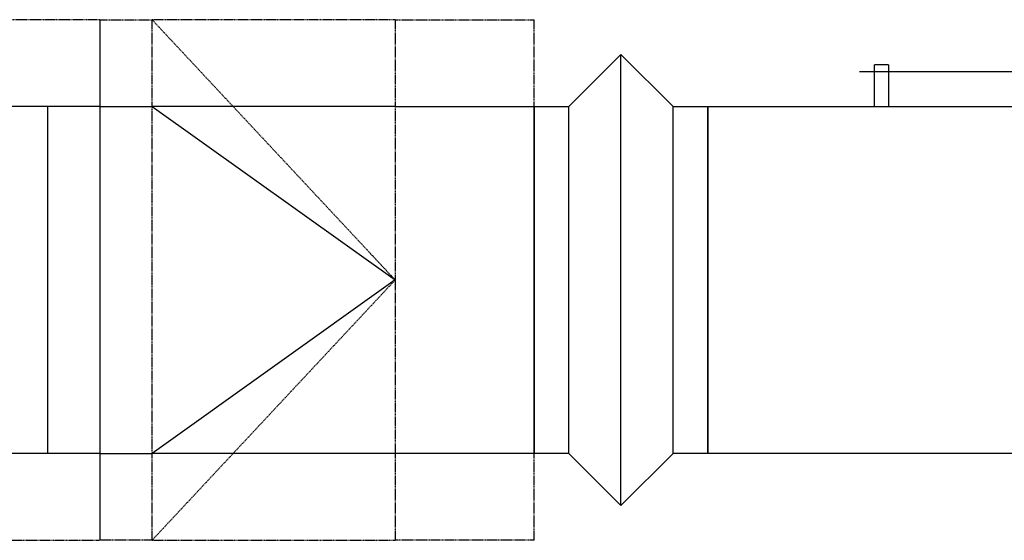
# Model space of a CAD drawing. Header units: millimetres. Extents: x 295542 to 440356, y 17772 to 133669.
# Tile 13 of 73: x 314002 to 314569, y 22066 to 22366. Entities that reach past the tile are written whole.
import ezdxf

# ---------------------------------------------------------------- set-up
doc = ezdxf.new("R2010")
doc.units = ezdxf.units.MM
doc.linetypes.add('DASHED', pattern=[0.75, 0.5, -0.25])
doc.layers.add('FLUID-N1', color=7, linetype='Continuous')
doc.layers.add('FLUID-N1-INS', color=7, linetype='Continuous')

# ---------------------------------------------------------------- blocks, each defined once
blk = doc.blocks.new('*U415')
at = {"color": 160, "linetype": 'Continuous', "lineweight": -2}
for p, q in [((-100, 0, 100), (-100, 0, -100)), ((100, 0, -100), (100, 0, 100))]:
    blk.add_line(p, q, dxfattribs=at)
at = {"color": 0, "linetype": 'ByBlock', "lineweight": -2}
for p, q in [((100, 0, -100), (-100, 0, -100)), ((-100, 0, 100), (-50, 0, 100)), ((-50, 0, 100), (-4, 0, 100)), ((72.12, 0, 120), (-12.73, 0, 120)), ((-4, 0, 100), (-4, 0, 124)), ((4, 0, 124), (-4, 0, 124)), ((-4, 0, 100), (4, 0, 100)), ((4, 0, 124), (4, 0, 100)), ((4, 0, 100), (50, 0, 100)), ((50, 0, 100), (100, 0, 100)), ((86.27, 0, 120), (72.12, 0, 120))]:
    blk.add_line(p, q, dxfattribs=at)
blk = doc.blocks.new('*U416')
at = {"color": 160, "linetype": 'Continuous', "lineweight": -2}
blk.add_line((-50, 0, 100), (-50, 0, -100), dxfattribs=at)
at = {"color": 0, "linetype": 'ByBlock', "lineweight": -2}
for p, q in [((-30, 0, -100), (-50, 0, -100)), ((-50, 0, 100), (-30, 0, 100)), ((-30, 0, -100), (-30, 0, 100)), ((0, 0, -130), (-30, 0, -100)), ((-30, 0, 100), (0, 0, 130)), ((30, 0, -100), (0, 0, -130)), ((0, 0, 130), (30, 0, 100)), ((30, 0, -100), (30, 0, 100)), ((50, 0, -100), (30, 0, -100)), ((30, 0, 100), (50, 0, 100)), ((50, 0, -100), (50, 0, 100))]:
    blk.add_line(p, q, dxfattribs=at)
at = {"color": 5, "linetype": 'Continuous', "lineweight": -3}
blk.add_line((0, 0, -130), (0, 0, 130), dxfattribs=at)
blk = doc.blocks.new('*U417')
at = {"color": 160, "linetype": 'Continuous', "lineweight": -2}
for p, q in [((-125, 0, 145), (-125, 0, -145)), ((125, 0, -100), (125, 0, 100))]:
    blk.add_line(p, q, dxfattribs=at)
at = {"color": 0, "linetype": 'ByBlock', "lineweight": -2}
for p, q in [((-125, 0, -100), (-95, 0, -100)), ((-125, 0, 100), (-95, 0, 100)), ((125, 0, -100), (45, 0, -100)), ((45, 0, 100), (125, 0, 100))]:
    blk.add_line(p, q, dxfattribs=at)
at = {"color": 5, "linetype": 'Continuous', "lineweight": -3}
for p, q in [((45, 0, -100), (-95, 0, -100)), ((45, 0), (-95, 0, -100)), ((-95, 0, 100), (45, 0)), ((45, 0, 100), (-95, 0, 100))]:
    blk.add_line(p, q, dxfattribs=at)
at = {"layer": 'FLUID-N1-INS', "color": 3, "linetype": 'DASHED', "lineweight": -3}
for p, q in [((-125, 0, 150), (-125, 0, 145)), ((-125, 0, -145), (-125, 0, -150)), ((-95, 0, -150), (-125, 0, -150)), ((-125, 0, 150), (-95, 0, 150)), ((-95, 0, -100), (-95, 0, 100)), ((-95, 0, -150), (-95, 0, -100)), ((-95, 0, 100), (-95, 0, 150)), ((-95, 0, -150), (45, 0, -150)), ((45, 0), (-95, 0, -150)), ((-95, 0, 150), (45, 0)), ((45, 0, 150), (-95, 0, 150)), ((45, 0, 0), (45, 0, -100)), ((45, 0, 100), (45, 0, 0)), ((45, 0, -100), (45, 0, -150)), ((125, 0, -150), (45, 0, -150)), ((45, 0, 150), (125, 0, 150)), ((45, 0, 150), (45, 0, 100)), ((125, 0, -150), (125, 0, -100)), ((125, 0, 100), (125, 0, 150))]:
    blk.add_line(p, q, dxfattribs=at)
blk = doc.blocks.new('*U421')
at = {"color": 0, "linetype": 'ByBlock', "lineweight": -2}
for p, q in [((-750, 0, -100), (750, 0, -100)), ((-750, 0, 100), (750, 0, 100))]:
    blk.add_line(p, q, dxfattribs=at)
at = {"color": 5, "linetype": 'Continuous', "lineweight": -3}
blk.add_line((-720, 0, 100), (-720, 0, -100), dxfattribs=at)
at = {"layer": 'FLUID-N1-INS', "color": 3, "linetype": 'DASHED', "lineweight": -3}
for p, q in [((-750, 0, -150), (750, 0, -150)), ((750, 0, 150), (-750, 0, 150))]:
    blk.add_line(p, q, dxfattribs=at)

msp = doc.modelspace()

# ---------------------------------------------------------------- block references
at = {"layer": 'FLUID-N1', "color": 160, "linetype": 'Continuous', "extrusion": (-1.22465e-16, -1, 1.83697e-16), "rotation": 180}
msp.add_blockref('*U421', (313298.681, -38274, -22215.562), dxfattribs=at)
at = {"layer": 'FLUID-N1', "color": 160, "linetype": 'Continuous', "extrusion": (0, 1, -1.83697e-16), "rotation": 180}
for name, p in [('*U417', (-314173.681, -38274, 22215.562)), ('*U416', (-314348.681, -38274, 22215.562)), ('*U415', (-314498.681, -38274, 22215.562))]:
    msp.add_blockref(name, p, dxfattribs=at)

doc.saveas('drawing.dxf')
